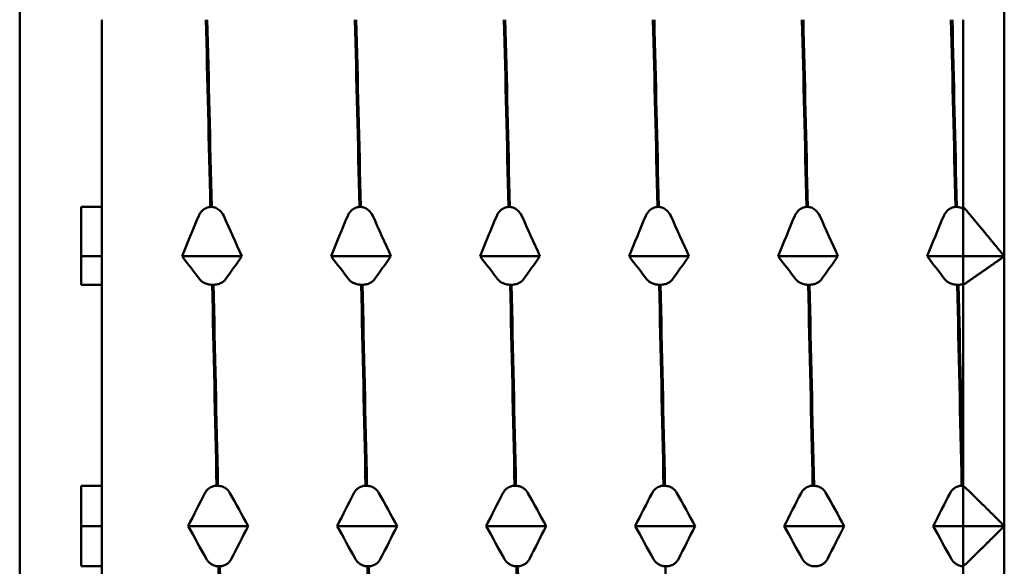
# Model space of a CAD drawing. Header units: millimetres. Extents: x 39 to 198, y 81 to 244.
# Tile 28 of 32: x 90.32 to 102.32, y 203.89 to 210.56. Entities that reach past the tile are written whole.
import ezdxf

# ---------------------------------------------------------------- set-up
doc = ezdxf.new("R2010")
doc.units = ezdxf.units.MM
doc.layers.add('Видимый контур (ГОСТ)', color=7, linetype='Continuous', lineweight=50)

msp = doc.modelspace()

# ---------------------------------------------------------------- linework, layer by layer
at = {"layer": 'Видимый контур (ГОСТ)'}
for p, q in [((90.317, 190.904), (90.317, 217.865)), ((102.317, 210.735), (102.317, 207.672)), ((91.317, 210.555), (91.317, 208.273)), ((101.817, 210.555), (101.817, 208.273)), ((91.067, 208.273), (91.317, 208.273)), ((91.067, 208.273), (91.067, 207.325)), ((91.317, 208.273), (91.317, 207.672)), ((92.64, 208.273), (92.657, 208.273)), ((94.457, 208.273), (94.474, 208.273)), ((96.273, 208.273), (96.29, 208.273)), ((98.089, 208.273), (98.106, 208.273)), ((99.905, 208.273), (99.922, 208.273)), ((101.721, 208.273), (101.738, 208.273)), ((101.817, 207.672), (101.817, 208.273)), ((101.817, 208.246), (101.817, 207.672)), ((91.317, 207.672), (91.067, 207.672)), ((91.317, 207.672), (91.317, 207.325)), ((93.024, 207.672), (92.295, 207.672)), ((94.841, 207.672), (94.111, 207.672)), ((96.657, 207.672), (95.927, 207.672)), ((98.473, 207.672), (97.743, 207.672)), ((100.289, 207.672), (99.559, 207.672)), ((101.817, 207.672), (101.376, 207.672)), ((102.317, 207.672), (101.817, 207.672)), ((101.817, 207.325), (101.817, 207.672)), ((101.817, 207.672), (101.817, 207.333)), ((102.317, 207.672), (102.317, 204.385)), ((91.317, 207.325), (91.067, 207.325)), ((91.317, 207.325), (91.317, 204.876)), ((92.679, 207.325), (92.662, 207.325)), ((94.495, 207.325), (94.478, 207.325)), ((96.311, 207.325), (96.294, 207.325)), ((98.127, 207.325), (98.11, 207.325)), ((99.943, 207.325), (99.926, 207.325)), ((101.759, 207.325), (101.742, 207.325)), ((101.817, 207.325), (101.817, 204.876)), ((91.067, 204.876), (91.317, 204.876)), ((91.067, 204.876), (91.067, 203.894)), ((91.317, 204.876), (91.317, 204.385)), ((92.716, 204.876), (92.733, 204.876)), ((94.532, 204.876), (94.549, 204.876)), ((96.348, 204.876), (96.365, 204.876)), ((98.164, 204.876), (98.181, 204.876)), ((99.981, 204.876), (99.998, 204.876)), ((101.797, 204.876), (101.814, 204.876)), ((101.817, 204.385), (101.817, 204.876)), ((101.817, 204.876), (101.817, 204.385)), ((91.317, 204.385), (91.067, 204.385)), ((91.317, 204.385), (91.317, 203.894)), ((93.1, 204.385), (92.371, 204.385)), ((94.916, 204.385), (94.187, 204.385)), ((96.732, 204.385), (96.003, 204.385)), ((98.548, 204.385), (97.819, 204.385)), ((100.365, 204.385), (99.635, 204.385)), ((101.817, 204.385), (101.451, 204.385)), ((102.317, 204.385), (101.817, 204.385)), ((101.817, 203.894), (101.817, 204.385)), ((101.817, 204.385), (101.817, 203.894)), ((102.317, 204.385), (102.317, 201.098)), ((91.317, 203.894), (91.067, 203.894)), ((91.317, 203.894), (91.317, 201.445)), ((92.755, 203.894), (92.738, 203.894)), ((94.571, 203.894), (94.554, 203.894)), ((96.387, 203.894), (96.37, 203.894)), ((98.203, 203.894), (98.186, 203.894)), ((100.019, 203.894), (100.002, 203.894)), ((101.817, 203.894), (101.817, 201.445))]:
    msp.add_line(p, q, dxfattribs=at)
for points in [[(92.586, 210.555), (92.604, 209.826), (92.622, 209.061), (92.64, 208.273)], [(92.657, 208.273), (92.639, 209.061), (92.621, 209.826), (92.603, 210.555)], [(94.402, 210.555), (94.42, 209.826), (94.439, 209.061), (94.457, 208.273)], [(94.474, 208.273), (94.456, 209.061), (94.437, 209.826), (94.419, 210.555)], [(96.219, 210.555), (96.237, 209.826), (96.255, 209.061), (96.273, 208.273)], [(96.29, 208.273), (96.272, 209.061), (96.254, 209.826), (96.235, 210.555)], [(98.035, 210.555), (98.053, 209.826), (98.071, 209.061), (98.089, 208.273)], [(98.106, 208.273), (98.088, 209.061), (98.07, 209.826), (98.052, 210.555)], [(99.851, 210.555), (99.869, 209.826), (99.887, 209.061), (99.905, 208.273)], [(99.922, 208.273), (99.904, 209.061), (99.886, 209.826), (99.868, 210.555)], [(101.667, 210.555), (101.685, 209.826), (101.703, 209.061), (101.721, 208.273)], [(101.738, 208.273), (101.72, 209.061), (101.702, 209.826), (101.684, 210.555)], [(92.295, 207.672), (92.362, 207.837), (92.43, 208.001), (92.499, 208.165)], [(92.803, 208.165), (92.877, 208.001), (92.951, 207.836), (93.024, 207.672)], [(94.111, 207.672), (94.178, 207.837), (94.246, 208.001), (94.315, 208.165)], [(94.619, 208.165), (94.694, 208.001), (94.768, 207.836), (94.841, 207.672)], [(95.927, 207.672), (95.994, 207.837), (96.062, 208.001), (96.131, 208.165)], [(96.435, 208.165), (96.51, 208.001), (96.584, 207.836), (96.657, 207.672)], [(97.743, 207.672), (97.81, 207.837), (97.878, 208.001), (97.947, 208.165)], [(98.251, 208.165), (98.326, 208.001), (98.4, 207.836), (98.473, 207.672)], [(99.559, 207.672), (99.626, 207.837), (99.694, 208.001), (99.763, 208.165)], [(100.067, 208.165), (100.142, 208.001), (100.216, 207.836), (100.289, 207.672)], [(101.376, 207.672), (101.442, 207.837), (101.51, 208.001), (101.579, 208.165)], [(92.516, 207.387), (92.442, 207.482), (92.368, 207.577), (92.295, 207.672)], [(93.024, 207.672), (92.958, 207.577), (92.89, 207.482), (92.821, 207.387)], [(94.333, 207.387), (94.258, 207.482), (94.184, 207.577), (94.111, 207.672)], [(94.841, 207.672), (94.774, 207.577), (94.706, 207.482), (94.637, 207.387)], [(96.149, 207.387), (96.074, 207.482), (96, 207.577), (95.927, 207.672)], [(96.657, 207.672), (96.59, 207.577), (96.522, 207.482), (96.453, 207.387)], [(97.965, 207.387), (97.89, 207.482), (97.816, 207.577), (97.743, 207.672)], [(98.473, 207.672), (98.406, 207.577), (98.338, 207.482), (98.269, 207.387)], [(99.781, 207.387), (99.706, 207.482), (99.632, 207.577), (99.559, 207.672)], [(100.289, 207.672), (100.222, 207.577), (100.154, 207.482), (100.085, 207.387)], [(101.597, 207.387), (101.522, 207.482), (101.449, 207.577), (101.376, 207.672)], [(92.662, 207.325), (92.68, 206.521), (92.698, 205.7), (92.716, 204.876)], [(92.733, 204.876), (92.715, 205.7), (92.697, 206.521), (92.679, 207.325)], [(94.478, 207.325), (94.496, 206.521), (94.514, 205.7), (94.532, 204.876)], [(94.549, 204.876), (94.531, 205.7), (94.513, 206.521), (94.495, 207.325)], [(96.294, 207.325), (96.312, 206.521), (96.33, 205.7), (96.348, 204.876)], [(96.365, 204.876), (96.347, 205.7), (96.329, 206.521), (96.311, 207.325)], [(98.11, 207.325), (98.128, 206.521), (98.146, 205.7), (98.164, 204.876)], [(98.181, 204.876), (98.163, 205.7), (98.145, 206.521), (98.127, 207.325)], [(99.926, 207.325), (99.944, 206.521), (99.963, 205.7), (99.981, 204.876)], [(99.998, 204.876), (99.979, 205.7), (99.961, 206.521), (99.943, 207.325)], [(101.742, 207.325), (101.761, 206.521), (101.779, 205.7), (101.797, 204.876)], [(101.814, 204.876), (101.796, 205.7), (101.778, 206.521), (101.759, 207.325)], [(101.814, 204.876), (101.815, 204.876), (101.816, 204.876), (101.817, 204.876)], [(92.371, 204.385), (92.438, 204.519), (92.506, 204.653), (92.574, 204.787)], [(92.879, 204.787), (92.953, 204.653), (93.027, 204.519), (93.1, 204.385)], [(94.187, 204.385), (94.254, 204.519), (94.322, 204.653), (94.391, 204.787)], [(94.695, 204.787), (94.769, 204.653), (94.843, 204.519), (94.916, 204.385)], [(96.003, 204.385), (96.07, 204.519), (96.138, 204.653), (96.207, 204.787)], [(96.511, 204.787), (96.585, 204.653), (96.659, 204.519), (96.732, 204.385)], [(97.819, 204.385), (97.886, 204.519), (97.954, 204.653), (98.023, 204.787)], [(98.327, 204.787), (98.401, 204.653), (98.475, 204.519), (98.548, 204.385)], [(99.635, 204.385), (99.702, 204.519), (99.77, 204.653), (99.839, 204.787)], [(100.143, 204.787), (100.218, 204.653), (100.291, 204.519), (100.365, 204.385)], [(101.451, 204.385), (101.518, 204.519), (101.586, 204.653), (101.655, 204.787)], [(92.592, 203.983), (92.518, 204.116), (92.444, 204.25), (92.371, 204.385)], [(93.1, 204.385), (93.033, 204.25), (92.965, 204.116), (92.896, 203.983)], [(94.408, 203.983), (94.334, 204.116), (94.26, 204.25), (94.187, 204.385)], [(94.916, 204.385), (94.849, 204.25), (94.781, 204.116), (94.712, 203.983)], [(96.224, 203.983), (96.15, 204.116), (96.076, 204.25), (96.003, 204.385)], [(96.732, 204.385), (96.665, 204.25), (96.597, 204.116), (96.529, 203.983)], [(98.04, 203.983), (97.966, 204.116), (97.892, 204.25), (97.819, 204.385)], [(98.548, 204.385), (98.482, 204.25), (98.414, 204.116), (98.345, 203.983)], [(99.857, 203.983), (99.782, 204.116), (99.708, 204.25), (99.635, 204.385)], [(100.365, 204.385), (100.298, 204.25), (100.23, 204.116), (100.161, 203.983)], [(101.673, 203.983), (101.598, 204.116), (101.524, 204.25), (101.451, 204.385)], [(92.738, 203.894), (92.756, 203.07), (92.774, 202.249), (92.792, 201.445)], [(92.809, 201.445), (92.791, 202.249), (92.773, 203.07), (92.755, 203.894)], [(94.554, 203.894), (94.572, 203.07), (94.59, 202.249), (94.608, 201.445)], [(94.625, 201.445), (94.607, 202.249), (94.589, 203.07), (94.571, 203.894)], [(96.37, 203.894), (96.388, 203.07), (96.406, 202.249), (96.424, 201.445)], [(96.441, 201.445), (96.423, 202.249), (96.405, 203.07), (96.387, 203.894)], [(98.186, 203.894), (98.204, 203.07), (98.222, 202.249), (98.24, 201.445)]]:
    msp.add_open_spline(points, degree=3, dxfattribs=at)
for points, knots in [([(92.499, 208.165), (92.504, 208.178), (92.511, 208.191), (92.528, 208.214), (92.537, 208.224), (92.561, 208.245), (92.576, 208.255), (92.608, 208.268), (92.624, 208.272), (92.64, 208.273)], [-0.02001764, -0.02001764, -0.02001764, -0.02001764, -0.01517559, -0.01517559, -0.01064091, -0.01064091, -0.00496205, -0.00496205, 0, 0, 0, 0]), ([(92.657, 208.273), (92.666, 208.273), (92.675, 208.271), (92.692, 208.267), (92.701, 208.264), (92.726, 208.254), (92.741, 208.243), (92.775, 208.213), (92.791, 208.191), (92.803, 208.165)], [-0.02234974, -0.02234974, -0.02234974, -0.02234974, -0.0193503, -0.0193503, -0.01627138, -0.01627138, -0.00971081, -0.00971081, 0, 0, 0, 0]), ([(94.315, 208.165), (94.32, 208.178), (94.327, 208.191), (94.344, 208.214), (94.353, 208.224), (94.377, 208.245), (94.392, 208.255), (94.424, 208.268), (94.44, 208.272), (94.457, 208.273)], [-0.02001764, -0.02001764, -0.02001764, -0.02001764, -0.01517559, -0.01517559, -0.01064091, -0.01064091, -0.00496205, -0.00496205, 0, 0, 0, 0]), ([(94.474, 208.273), (94.482, 208.273), (94.491, 208.271), (94.508, 208.267), (94.517, 208.264), (94.542, 208.254), (94.558, 208.243), (94.591, 208.213), (94.607, 208.191), (94.619, 208.165)], [-0.02234974, -0.02234974, -0.02234974, -0.02234974, -0.0193503, -0.0193503, -0.01627138, -0.01627138, -0.00971082, -0.00971082, 0, 0, 0, 0]), ([(96.131, 208.165), (96.137, 208.178), (96.143, 208.191), (96.16, 208.214), (96.169, 208.224), (96.193, 208.245), (96.208, 208.255), (96.24, 208.268), (96.256, 208.272), (96.273, 208.273)], [-0.02001764, -0.02001764, -0.02001764, -0.02001764, -0.01517559, -0.01517559, -0.01064091, -0.01064091, -0.00496205, -0.00496205, 0, 0, 0, 0]), ([(96.29, 208.273), (96.298, 208.273), (96.307, 208.271), (96.324, 208.267), (96.333, 208.264), (96.358, 208.254), (96.374, 208.243), (96.407, 208.213), (96.423, 208.191), (96.435, 208.165)], [-0.02234974, -0.02234974, -0.02234974, -0.02234974, -0.0193503, -0.0193503, -0.01627138, -0.01627138, -0.00971082, -0.00971082, 0, 0, 0, 0]), ([(97.947, 208.165), (97.953, 208.178), (97.96, 208.191), (97.976, 208.214), (97.985, 208.224), (98.009, 208.245), (98.024, 208.255), (98.056, 208.268), (98.072, 208.272), (98.089, 208.273)], [-0.02001764, -0.02001764, -0.02001764, -0.02001764, -0.01517559, -0.01517559, -0.01064091, -0.01064091, -0.00496205, -0.00496205, 0, 0, 0, 0]), ([(98.106, 208.273), (98.115, 208.273), (98.123, 208.271), (98.14, 208.267), (98.149, 208.264), (98.174, 208.254), (98.19, 208.243), (98.223, 208.213), (98.239, 208.191), (98.251, 208.165)], [-0.02234974, -0.02234974, -0.02234974, -0.02234974, -0.0193503, -0.0193503, -0.01627138, -0.01627138, -0.00971082, -0.00971082, 0, 0, 0, 0]), ([(99.763, 208.165), (99.769, 208.178), (99.776, 208.191), (99.792, 208.214), (99.801, 208.224), (99.825, 208.245), (99.84, 208.255), (99.872, 208.268), (99.888, 208.272), (99.905, 208.273)], [-0.02001764, -0.02001764, -0.02001764, -0.02001764, -0.01517559, -0.01517559, -0.01064091, -0.01064091, -0.00496205, -0.00496205, 0, 0, 0, 0]), ([(99.922, 208.273), (99.931, 208.273), (99.939, 208.271), (99.957, 208.267), (99.965, 208.264), (99.99, 208.254), (100.006, 208.243), (100.039, 208.213), (100.055, 208.191), (100.067, 208.165)], [-0.02234974, -0.02234974, -0.02234974, -0.02234974, -0.0193503, -0.0193503, -0.01627138, -0.01627138, -0.00971082, -0.00971082, 0, 0, 0, 0]), ([(101.579, 208.165), (101.585, 208.178), (101.592, 208.191), (101.608, 208.214), (101.617, 208.224), (101.641, 208.245), (101.656, 208.255), (101.689, 208.268), (101.704, 208.272), (101.721, 208.273)], [-0.02001764, -0.02001764, -0.02001764, -0.02001764, -0.01517559, -0.01517559, -0.01064091, -0.01064091, -0.00496205, -0.00496205, 0, 0, 0, 0]), ([(101.738, 208.273), (101.747, 208.273), (101.755, 208.271), (101.773, 208.267), (101.781, 208.264), (101.799, 208.257), (101.808, 208.252), (101.817, 208.246)], [-0.022349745, -0.022349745, -0.022349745, -0.022349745, -0.019350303, -0.019350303, -0.016271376, -0.016271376, -0.012569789, -0.012569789, -0.012569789, -0.012569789]), ([(92.662, 207.325), (92.653, 207.325), (92.644, 207.326), (92.627, 207.328), (92.619, 207.33), (92.593, 207.336), (92.578, 207.342), (92.545, 207.359), (92.528, 207.372), (92.516, 207.387)], [-0.02234974, -0.02234974, -0.02234974, -0.02234974, -0.0193503, -0.0193503, -0.01627137, -0.01627137, -0.00971081, -0.00971081, 0, 0, 0, 0]), ([(92.821, 207.387), (92.815, 207.38), (92.808, 207.372), (92.792, 207.359), (92.783, 207.353), (92.759, 207.341), (92.744, 207.335), (92.711, 207.327), (92.695, 207.325), (92.679, 207.325)], [-0.02001764, -0.02001764, -0.02001764, -0.02001764, -0.01517559, -0.01517559, -0.01064091, -0.01064091, -0.00496205, -0.00496205, 0, 0, 0, 0]), ([(94.478, 207.325), (94.469, 207.325), (94.461, 207.326), (94.443, 207.328), (94.435, 207.33), (94.41, 207.336), (94.394, 207.342), (94.361, 207.359), (94.344, 207.372), (94.333, 207.387)], [-0.02234974, -0.02234974, -0.02234974, -0.02234974, -0.0193503, -0.0193503, -0.01627138, -0.01627138, -0.00971082, -0.00971082, 0, 0, 0, 0]), ([(94.637, 207.387), (94.631, 207.38), (94.624, 207.372), (94.608, 207.359), (94.599, 207.353), (94.575, 207.341), (94.56, 207.335), (94.528, 207.327), (94.512, 207.325), (94.495, 207.325)], [-0.02001764, -0.02001764, -0.02001764, -0.02001764, -0.01517559, -0.01517559, -0.01064091, -0.01064091, -0.00496205, -0.00496205, 0, 0, 0, 0]), ([(96.294, 207.325), (96.285, 207.325), (96.277, 207.326), (96.259, 207.328), (96.251, 207.33), (96.226, 207.336), (96.21, 207.342), (96.177, 207.359), (96.161, 207.372), (96.149, 207.387)], [-0.02234974, -0.02234974, -0.02234974, -0.02234974, -0.0193503, -0.0193503, -0.01627138, -0.01627138, -0.00971082, -0.00971082, 0, 0, 0, 0]), ([(96.453, 207.387), (96.447, 207.38), (96.44, 207.372), (96.424, 207.359), (96.415, 207.353), (96.391, 207.341), (96.376, 207.335), (96.344, 207.327), (96.328, 207.325), (96.311, 207.325)], [-0.02001764, -0.02001764, -0.02001764, -0.02001764, -0.01517559, -0.01517559, -0.01064091, -0.01064091, -0.00496205, -0.00496205, 0, 0, 0, 0]), ([(98.11, 207.325), (98.101, 207.325), (98.093, 207.326), (98.076, 207.328), (98.067, 207.33), (98.042, 207.336), (98.026, 207.342), (97.993, 207.359), (97.977, 207.372), (97.965, 207.387)], [-0.02234974, -0.02234974, -0.02234974, -0.02234974, -0.0193503, -0.0193503, -0.01627138, -0.01627138, -0.00971082, -0.00971082, 0, 0, 0, 0]), ([(98.269, 207.387), (98.263, 207.38), (98.257, 207.372), (98.24, 207.359), (98.231, 207.353), (98.207, 207.341), (98.192, 207.335), (98.16, 207.327), (98.144, 207.325), (98.127, 207.325)], [-0.02001764, -0.02001764, -0.02001764, -0.02001764, -0.01517559, -0.01517559, -0.01064091, -0.01064091, -0.00496205, -0.00496205, 0, 0, 0, 0]), ([(99.926, 207.325), (99.918, 207.325), (99.909, 207.326), (99.892, 207.328), (99.883, 207.33), (99.858, 207.336), (99.842, 207.342), (99.809, 207.359), (99.793, 207.372), (99.781, 207.387)], [-0.02234974, -0.02234974, -0.02234974, -0.02234974, -0.0193503, -0.0193503, -0.01627138, -0.01627138, -0.00971082, -0.00971082, 0, 0, 0, 0]), ([(100.085, 207.387), (100.08, 207.38), (100.073, 207.372), (100.056, 207.359), (100.047, 207.353), (100.023, 207.341), (100.008, 207.335), (99.976, 207.327), (99.96, 207.325), (99.943, 207.325)], [-0.02001764, -0.02001764, -0.02001764, -0.02001764, -0.01517559, -0.01517559, -0.01064091, -0.01064091, -0.00496205, -0.00496205, 0, 0, 0, 0]), ([(101.742, 207.325), (101.734, 207.325), (101.725, 207.326), (101.708, 207.328), (101.699, 207.33), (101.674, 207.336), (101.658, 207.342), (101.625, 207.359), (101.609, 207.372), (101.597, 207.387)], [-0.02234974, -0.02234974, -0.02234974, -0.02234974, -0.0193503, -0.0193503, -0.01627138, -0.01627138, -0.00971082, -0.00971082, 0, 0, 0, 0]), ([(101.817, 207.333), (101.814, 207.333), (101.81, 207.332), (101.792, 207.327), (101.776, 207.325), (101.759, 207.325)], [-0.006066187, -0.006066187, -0.006066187, -0.006066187, -0.004962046, -0.004962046, 0, 0, 0, 0]), ([(92.574, 204.787), (92.58, 204.798), (92.587, 204.808), (92.603, 204.827), (92.612, 204.836), (92.636, 204.853), (92.652, 204.861), (92.684, 204.872), (92.7, 204.875), (92.716, 204.876)], [-0.02001764, -0.02001764, -0.02001764, -0.02001764, -0.01517559, -0.01517559, -0.01064091, -0.01064091, -0.00496205, -0.00496205, 0, 0, 0, 0]), ([(92.733, 204.876), (92.742, 204.875), (92.751, 204.874), (92.768, 204.871), (92.776, 204.869), (92.802, 204.86), (92.817, 204.851), (92.85, 204.827), (92.867, 204.808), (92.879, 204.787)], [-0.02234974, -0.02234974, -0.02234974, -0.02234974, -0.0193503, -0.0193503, -0.01627138, -0.01627138, -0.00971082, -0.00971082, 0, 0, 0, 0]), ([(94.391, 204.787), (94.396, 204.798), (94.403, 204.808), (94.419, 204.827), (94.429, 204.836), (94.452, 204.853), (94.468, 204.861), (94.5, 204.872), (94.516, 204.875), (94.532, 204.876)], [-0.02001764, -0.02001764, -0.02001764, -0.02001764, -0.01517559, -0.01517559, -0.01064091, -0.01064091, -0.00496205, -0.00496205, 0, 0, 0, 0]), ([(94.549, 204.876), (94.558, 204.875), (94.567, 204.874), (94.584, 204.871), (94.592, 204.869), (94.618, 204.86), (94.633, 204.851), (94.666, 204.827), (94.683, 204.808), (94.695, 204.787)], [-0.02234974, -0.02234974, -0.02234974, -0.02234974, -0.0193503, -0.0193503, -0.01627138, -0.01627138, -0.00971082, -0.00971082, 0, 0, 0, 0]), ([(96.207, 204.787), (96.212, 204.798), (96.219, 204.808), (96.235, 204.827), (96.245, 204.836), (96.268, 204.853), (96.284, 204.861), (96.316, 204.872), (96.332, 204.875), (96.348, 204.876)], [-0.02001764, -0.02001764, -0.02001764, -0.02001764, -0.01517559, -0.01517559, -0.01064091, -0.01064091, -0.00496205, -0.00496205, 0, 0, 0, 0]), ([(96.365, 204.876), (96.374, 204.875), (96.383, 204.874), (96.4, 204.871), (96.409, 204.869), (96.434, 204.86), (96.449, 204.851), (96.483, 204.827), (96.499, 204.808), (96.511, 204.787)], [-0.02234974, -0.02234974, -0.02234974, -0.02234974, -0.0193503, -0.0193503, -0.01627138, -0.01627138, -0.00971082, -0.00971082, 0, 0, 0, 0]), ([(98.023, 204.787), (98.028, 204.798), (98.035, 204.808), (98.052, 204.827), (98.061, 204.836), (98.085, 204.853), (98.1, 204.861), (98.132, 204.872), (98.148, 204.875), (98.164, 204.876)], [-0.02001764, -0.02001764, -0.02001764, -0.02001764, -0.01517559, -0.01517559, -0.01064091, -0.01064091, -0.00496205, -0.00496205, 0, 0, 0, 0]), ([(98.181, 204.876), (98.19, 204.875), (98.199, 204.874), (98.216, 204.871), (98.225, 204.869), (98.25, 204.86), (98.265, 204.851), (98.299, 204.827), (98.315, 204.808), (98.327, 204.787)], [-0.02234974, -0.02234974, -0.02234974, -0.02234974, -0.0193503, -0.0193503, -0.01627138, -0.01627138, -0.00971082, -0.00971082, 0, 0, 0, 0]), ([(99.839, 204.787), (99.844, 204.798), (99.851, 204.808), (99.868, 204.827), (99.877, 204.836), (99.901, 204.853), (99.916, 204.861), (99.948, 204.872), (99.964, 204.875), (99.981, 204.876)], [-0.02001764, -0.02001764, -0.02001764, -0.02001764, -0.01517559, -0.01517559, -0.01064091, -0.01064091, -0.00496205, -0.00496205, 0, 0, 0, 0]), ([(99.998, 204.876), (100.006, 204.875), (100.015, 204.874), (100.032, 204.871), (100.041, 204.869), (100.066, 204.86), (100.082, 204.851), (100.115, 204.827), (100.131, 204.808), (100.143, 204.787)], [-0.02234974, -0.02234974, -0.02234974, -0.02234974, -0.0193503, -0.0193503, -0.01627138, -0.01627138, -0.00971082, -0.00971082, 0, 0, 0, 0]), ([(101.655, 204.787), (101.66, 204.798), (101.667, 204.808), (101.684, 204.827), (101.693, 204.836), (101.717, 204.853), (101.732, 204.861), (101.764, 204.872), (101.78, 204.875), (101.797, 204.876)], [-0.02001764, -0.02001764, -0.02001764, -0.02001764, -0.01517559, -0.01517559, -0.01064091, -0.01064091, -0.00496205, -0.00496205, 0, 0, 0, 0]), ([(92.738, 203.894), (92.729, 203.894), (92.72, 203.895), (92.703, 203.899), (92.694, 203.901), (92.669, 203.91), (92.654, 203.918), (92.62, 203.943), (92.604, 203.961), (92.592, 203.983)], [-0.02234974, -0.02234974, -0.02234974, -0.02234974, -0.0193503, -0.0193503, -0.01627138, -0.01627138, -0.00971082, -0.00971082, 0, 0, 0, 0]), ([(92.896, 203.983), (92.891, 203.972), (92.884, 203.961), (92.868, 203.942), (92.858, 203.934), (92.835, 203.916), (92.819, 203.908), (92.787, 203.898), (92.771, 203.895), (92.755, 203.894)], [-0.02001764, -0.02001764, -0.02001764, -0.02001764, -0.01517559, -0.01517559, -0.01064091, -0.01064091, -0.00496205, -0.00496205, 0, 0, 0, 0]), ([(94.554, 203.894), (94.545, 203.894), (94.536, 203.895), (94.519, 203.899), (94.511, 203.901), (94.485, 203.91), (94.47, 203.918), (94.437, 203.943), (94.42, 203.961), (94.408, 203.983)], [-0.02234974, -0.02234974, -0.02234974, -0.02234974, -0.0193503, -0.0193503, -0.01627138, -0.01627138, -0.00971082, -0.00971082, 0, 0, 0, 0]), ([(94.712, 203.983), (94.707, 203.972), (94.7, 203.961), (94.684, 203.942), (94.674, 203.934), (94.651, 203.916), (94.635, 203.908), (94.603, 203.898), (94.587, 203.895), (94.571, 203.894)], [-0.02001764, -0.02001764, -0.02001764, -0.02001764, -0.01517559, -0.01517559, -0.01064091, -0.01064091, -0.00496205, -0.00496205, 0, 0, 0, 0]), ([(96.37, 203.894), (96.361, 203.894), (96.352, 203.895), (96.335, 203.899), (96.327, 203.901), (96.301, 203.91), (96.286, 203.918), (96.253, 203.943), (96.236, 203.961), (96.224, 203.983)], [-0.02234974, -0.02234974, -0.02234974, -0.02234974, -0.0193503, -0.0193503, -0.01627138, -0.01627138, -0.00971082, -0.00971082, 0, 0, 0, 0]), ([(96.529, 203.983), (96.523, 203.972), (96.516, 203.961), (96.5, 203.942), (96.491, 203.934), (96.467, 203.916), (96.451, 203.908), (96.419, 203.898), (96.403, 203.895), (96.387, 203.894)], [-0.02001764, -0.02001764, -0.02001764, -0.02001764, -0.01517559, -0.01517559, -0.01064091, -0.01064091, -0.00496205, -0.00496205, 0, 0, 0, 0]), ([(98.186, 203.894), (98.177, 203.894), (98.168, 203.895), (98.151, 203.899), (98.143, 203.901), (98.117, 203.91), (98.102, 203.918), (98.069, 203.943), (98.052, 203.961), (98.04, 203.983)], [-0.02234974, -0.02234974, -0.02234974, -0.02234974, -0.0193503, -0.0193503, -0.01627138, -0.01627138, -0.00971082, -0.00971082, 0, 0, 0, 0]), ([(98.345, 203.983), (98.339, 203.972), (98.332, 203.961), (98.316, 203.942), (98.307, 203.934), (98.283, 203.916), (98.268, 203.908), (98.235, 203.898), (98.219, 203.895), (98.203, 203.894)], [-0.02001764, -0.02001764, -0.02001764, -0.02001764, -0.01517559, -0.01517559, -0.01064091, -0.01064091, -0.00496205, -0.00496205, 0, 0, 0, 0]), ([(100.002, 203.894), (99.993, 203.894), (99.985, 203.895), (99.967, 203.899), (99.959, 203.901), (99.933, 203.91), (99.918, 203.918), (99.885, 203.943), (99.868, 203.961), (99.857, 203.983)], [-0.02234974, -0.02234974, -0.02234974, -0.02234974, -0.0193503, -0.0193503, -0.01627138, -0.01627138, -0.00971082, -0.00971082, 0, 0, 0, 0]), ([(100.161, 203.983), (100.155, 203.972), (100.148, 203.961), (100.132, 203.942), (100.123, 203.934), (100.099, 203.916), (100.084, 203.908), (100.052, 203.898), (100.036, 203.895), (100.019, 203.894)], [-0.02001764, -0.02001764, -0.02001764, -0.02001764, -0.01517559, -0.01517559, -0.01064091, -0.01064091, -0.00496205, -0.00496205, 0, 0, 0, 0]), ([(101.817, 203.894), (101.808, 203.894), (101.8, 203.895), (101.783, 203.899), (101.775, 203.901), (101.75, 203.91), (101.734, 203.918), (101.701, 203.943), (101.685, 203.961), (101.673, 203.983)], [-0.02218422, -0.02218422, -0.02218422, -0.02218422, -0.0193503, -0.0193503, -0.01627138, -0.01627138, -0.00971082, -0.00971082, 0, 0, 0, 0])]:
    msp.add_open_spline(points, degree=3, knots=knots, dxfattribs=at)
for points in [[(101.817, 208.273), (102.076, 207.967), (102.317, 207.672)], [(102.317, 207.672), (102.076, 207.502), (101.817, 207.325)], [(101.817, 204.876), (102.076, 204.626), (102.317, 204.385)], [(102.317, 204.385), (102.076, 204.144), (101.817, 203.894)]]:
    msp.add_rational_spline(points, [1, 1.00035939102, 1], degree=2, dxfattribs=at)

doc.saveas('drawing.dxf')
